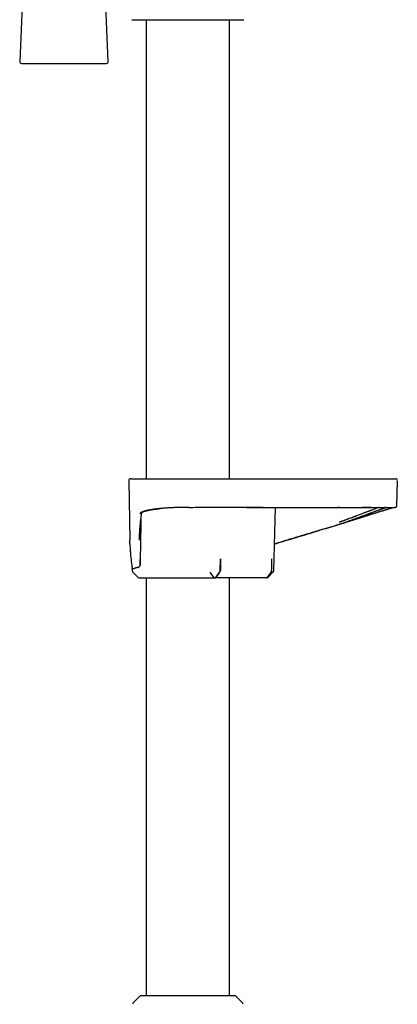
# Model space of a CAD drawing. Header units: millimetres. Extents: x 8 to 937, y 12 to 1913.
# Tile 16 of 28: x 92 to 191, y 1194 to 1452. Entities that reach past the tile are written whole.
import ezdxf

# ---------------------------------------------------------------- set-up
doc = ezdxf.new("R2010")
doc.units = ezdxf.units.MM

msp = doc.modelspace()

# ---------------------------------------------------------------- linework, layer by layer
at = {"color": 7, "linetype": 'Continuous', "lineweight": 30}
for p, q in [((92.77, 1469.99), (91.52, 1440.99)), ((114.77, 1440.99), (113.51, 1469.99)), ((120.94, 1451.93), (150.35, 1451.93)), ((124.69, 1451.93), (124.69, 1331.62)), ((146.59, 1331.62), (146.59, 1451.93)), ((92.02, 1440.47), (93.85, 1440.47)), ((93.85, 1440.47), (114.27, 1440.47)), ((120.15, 1331.11), (120.42, 1315.49)), ((190.52, 1324.61), (190.64, 1331.11)), ((136, 1324.12), (135.39, 1324.12)), ((158.23, 1307.52), (158.63, 1324.12)), ((175.39, 1324.12), (175.03, 1324.12)), ((175.43, 1324.12), (175.39, 1324.12)), ((188.15, 1324.12), (188.15, 1324.12)), ((188.16, 1324.12), (188.16, 1324.12)), ((189.58, 1324.12), (189.6, 1324.12)), ((175.58, 1319.72), (174.5, 1319.39)), ((144.15, 1307.52), (144.19, 1310.62)), ((144.19, 1310.62), (144.19, 1307.58)), ((157.62, 1310.62), (157.62, 1307.58)), ((121.05, 1308.07), (121.06, 1307.52)), ((121.21, 1307.17), (122.65, 1305.76)), ((141.39, 1307.17), (142.39, 1305.76)), ((143.99, 1307.17), (142.97, 1305.76)), ((142.98, 1305.73), (144.04, 1307.17)), ((143.03, 1305.76), (144.08, 1307.22)), ((157.52, 1307.22), (156.51, 1305.76)), ((156.52, 1305.76), (157.53, 1307.17)), ((156.63, 1305.76), (158.09, 1307.19)), ((124.69, 1305.62), (124.69, 1196.12)), ((135.18, 1305.62), (142.62, 1305.62)), ((142.75, 1305.62), (142.78, 1305.62)), ((156.26, 1305.62), (142.78, 1305.62)), ((146.59, 1196.12), (146.59, 1305.62)), ((122.99, 1195.94), (121.32, 1194.29)), ((149.97, 1194.29), (148.3, 1195.94))]:
    msp.add_line(p, q, dxfattribs=at)
at = {"color": 7, "linetype": 'Continuous', "lineweight": 30, "flags": 128}
for points in [[(148.84, 1324.12), (148.85, 1324.12), (148.86, 1324.12)], [(142.39, 1305.76), (142.39, 1305.76), (142.39, 1305.76), (142.39, 1305.76), (142.39, 1305.76), (142.39, 1305.76), (142.39, 1305.76), (142.39, 1305.76), (142.39, 1305.76), (142.39, 1305.76), (142.39, 1305.76), (142.39, 1305.76), (142.39, 1305.76), (142.41, 1305.76), (142.43, 1305.76), (142.45, 1305.76), (142.52, 1305.76), (142.59, 1305.76), (142.68, 1305.76), (142.76, 1305.76), (142.83, 1305.76), (142.86, 1305.76), (142.89, 1305.76), (142.92, 1305.76), (142.95, 1305.76), (142.97, 1305.76)]]:
    msp.add_lwpolyline(points, dxfattribs=at)
at = {"color": 7, "linetype": 'Continuous', "lineweight": 30}
for centre, radius, start, end in [((92.02, 1440.97), 0.5, 177.5187, 270), ((114.27, 1440.97), 0.5, 270, 2.4813), ((120.65, 1331.12), 0.5, 90, 181), ((190.14, 1331.12), 0.5, 359, 90), ((121.56, 1307.53), 0.5, 181, 225.5), ((123, 1306.12), 0.5, 225.5, 270), ((123.41, 1195.52), 0.6, 90, 134.75), ((147.88, 1195.52), 0.6, 45.25, 90), ((121.74, 1193.87), 0.6, 134.75, 179.5), ((149.54, 1193.87), 0.6, 0.5, 45.25)]:
    msp.add_arc(centre, radius, start, end, dxfattribs=at)
for centre, ratio, start_param, end_param in [((142.78, 1306.12), 0.719449, 3.141593, 3.926991), ((143.79, 1307.53), 0.719449, 3.91826, 4.694954), ((143.83, 1307.58), 0.719449, 3.926991, 4.712389), ((156.26, 1306.12), 0.694764, 3.141593, 3.926991), ((157.28, 1307.58), 0.694764, 3.926991, 4.712389)]:
    msp.add_ellipse(centre, major_axis=(0, 0.5), ratio=ratio, start_param=start_param, end_param=end_param, dxfattribs=at)
for points, knots in [([(120.65, 1331.62), (120.65, 1331.62), (120.65, 1331.62), (120.69, 1331.62), (120.76, 1331.62), (120.86, 1331.62), (120.99, 1331.62), (121.1, 1331.62), (121.15, 1331.62)], [0, 0, 0, 0, 0.119872, 0.295891, 0.471911, 0.647935, 0.823964, 1, 1, 1, 1]), ([(121.15, 1331.62), (121.16, 1331.62), (121.17, 1331.62), (121.2, 1331.62), (121.25, 1331.62), (121.31, 1331.62), (121.39, 1331.62), (121.49, 1331.62), (121.59, 1331.62), (121.69, 1331.62), (121.8, 1331.62), (121.93, 1331.62), (122.06, 1331.62), (122.24, 1331.62), (122.46, 1331.62), (122.74, 1331.62), (123.04, 1331.62), (123.37, 1331.62), (123.73, 1331.62), (124.11, 1331.62), (124.51, 1331.62), (124.93, 1331.62), (125.37, 1331.62), (125.84, 1331.62), (126.33, 1331.62), (126.84, 1331.62), (127.37, 1331.62), (127.85, 1331.62), (128.27, 1331.62), (128.63, 1331.62), (129, 1331.62), (129.38, 1331.62), (129.76, 1331.62), (130.17, 1331.62), (130.62, 1331.62), (131.11, 1331.62), (131.6, 1331.62), (132.09, 1331.62), (132.59, 1331.62), (133.1, 1331.62), (133.64, 1331.62), (134.21, 1331.62), (134.78, 1331.62), (135.16, 1331.62), (135.35, 1331.62)], [0, 0, 0, 0, 0.021844, 0.043648, 0.065437, 0.087236, 0.109069, 0.131733, 0.149857, 0.167961, 0.186059, 0.204164, 0.222291, 0.240454, 0.269264, 0.298009, 0.326746, 0.35553, 0.384686, 0.413513, 0.442303, 0.471113, 0.5, 0.529394, 0.55872, 0.588036, 0.617403, 0.646517, 0.665361, 0.684182, 0.702995, 0.721817, 0.740663, 0.75955, 0.782645, 0.805694, 0.828728, 0.851773, 0.874861, 0.89717, 0.922878, 0.948559, 0.974253, 1, 1, 1, 1]), ([(135.35, 1331.62), (137.26, 1331.62), (141.08, 1331.62), (146.8, 1331.62), (152.53, 1331.62), (158.26, 1331.62), (163.98, 1331.62), (169.71, 1331.62), (173.53, 1331.62), (175.43, 1331.62)], [0, 0, 0, 0, 0.142869, 0.285726, 0.428576, 0.571424, 0.714274, 0.857131, 1, 1, 1, 1]), ([(175.43, 1331.62), (175.6, 1331.62), (175.92, 1331.62), (176.4, 1331.62), (176.89, 1331.62), (177.37, 1331.62), (177.85, 1331.62), (178.3, 1331.62), (178.73, 1331.62), (179.12, 1331.62), (179.5, 1331.62), (179.89, 1331.62), (180.27, 1331.62), (180.71, 1331.62), (181.23, 1331.62), (181.8, 1331.62), (182.37, 1331.62), (182.92, 1331.62), (183.45, 1331.62), (183.97, 1331.62), (184.47, 1331.62), (184.95, 1331.62), (185.42, 1331.62), (185.87, 1331.62), (186.29, 1331.62), (186.7, 1331.62), (187.08, 1331.62), (187.4, 1331.62), (187.65, 1331.62), (187.86, 1331.62), (188.05, 1331.62), (188.24, 1331.62), (188.41, 1331.62), (188.59, 1331.62), (188.76, 1331.62), (188.93, 1331.62), (189.08, 1331.62), (189.21, 1331.62), (189.32, 1331.62), (189.42, 1331.62), (189.51, 1331.62), (189.57, 1331.62), (189.62, 1331.62), (189.63, 1331.62), (189.63, 1331.62)], [0, 0, 0, 0, 0.021844, 0.043648, 0.065437, 0.087236, 0.109069, 0.131733, 0.149857, 0.167961, 0.186059, 0.204164, 0.222291, 0.240454, 0.269264, 0.298009, 0.326746, 0.35553, 0.384686, 0.413513, 0.442303, 0.471113, 0.5, 0.529394, 0.55872, 0.588036, 0.617403, 0.646517, 0.665361, 0.684182, 0.702995, 0.721817, 0.740663, 0.75955, 0.782645, 0.805694, 0.828728, 0.851773, 0.874861, 0.89717, 0.922878, 0.948559, 0.974253, 1, 1, 1, 1]), ([(189.63, 1331.62), (189.69, 1331.62), (189.81, 1331.62), (189.94, 1331.62), (190.05, 1331.62), (190.11, 1331.62), (190.14, 1331.62), (190.13, 1331.62), (190.13, 1331.62)], [0, 0, 0, 0, 0.186678, 0.373349, 0.560015, 0.746677, 0.933336, 1, 1, 1, 1]), ([(135.39, 1324.12), (135.25, 1324.12), (134.96, 1324.12), (134.52, 1324.11), (134.05, 1324.1), (133.55, 1324.09), (133.11, 1324.08), (132.73, 1324.07), (132.42, 1324.06), (132.1, 1324.05), (131.8, 1324.03), (131.49, 1324.02), (131.18, 1324), (130.86, 1323.99), (130.56, 1323.97), (130.28, 1323.95), (129.98, 1323.93), (129.66, 1323.91), (129.33, 1323.88), (129, 1323.85), (128.68, 1323.82), (128.38, 1323.79), (128.12, 1323.77), (127.9, 1323.74), (127.7, 1323.72), (127.53, 1323.7), (127.35, 1323.68), (127.16, 1323.66), (126.96, 1323.63), (126.75, 1323.6), (126.54, 1323.57), (126.33, 1323.54), (126.1, 1323.5), (125.94, 1323.48), (125.86, 1323.46), (125.85, 1323.46), (125.84, 1323.46), (125.83, 1323.46), (125.81, 1323.45), (125.78, 1323.45), (125.73, 1323.44), (125.67, 1323.43), (125.6, 1323.42), (125.51, 1323.4), (125.39, 1323.38), (125.26, 1323.35), (125.11, 1323.32), (124.99, 1323.29), (124.91, 1323.27), (124.86, 1323.26), (124.81, 1323.25), (124.76, 1323.24), (124.72, 1323.23), (124.65, 1323.21), (124.51, 1323.18), (124.31, 1323.12), (124.15, 1323.07), (124.05, 1323.04), (124.01, 1323.02), (123.96, 1323.01), (123.92, 1322.99), (123.88, 1322.98), (123.83, 1322.96), (123.75, 1322.93), (123.66, 1322.89), (123.57, 1322.85), (123.48, 1322.8), (123.4, 1322.75), (123.32, 1322.7), (123.26, 1322.65), (123.21, 1322.61), (123.17, 1322.57), (123.14, 1322.54), (123.12, 1322.5), (123.11, 1322.47), (123.1, 1322.45), (123.09, 1322.43), (123.09, 1322.42), (123.09, 1322.41)], [0, 0, 0, 0, 0.021836, 0.045075, 0.069712, 0.09574, 0.123144, 0.139086, 0.156532, 0.17373, 0.190099, 0.205639, 0.224735, 0.242415, 0.258691, 0.274891, 0.290749, 0.310681, 0.330627, 0.350579, 0.370533, 0.390483, 0.406151, 0.421809, 0.434174, 0.44489, 0.457011, 0.470532, 0.485449, 0.499909, 0.515488, 0.532205, 0.550061, 0.569057, 0.571086, 0.571247, 0.571465, 0.572201, 0.574294, 0.577006, 0.580513, 0.585728, 0.592071, 0.599544, 0.610143, 0.62241, 0.636346, 0.651949, 0.656842, 0.661878, 0.667057, 0.672379, 0.677842, 0.680768, 0.694523, 0.722223, 0.749637, 0.755852, 0.762058, 0.768255, 0.774442, 0.780619, 0.787942, 0.797748, 0.81518, 0.8319, 0.847904, 0.868207, 0.88721, 0.904906, 0.92129, 0.936653, 0.950645, 0.963264, 0.97451, 0.984381, 0.992878, 1, 1, 1, 1]), ([(135.89, 1324.12), (137.38, 1324.12), (140.54, 1324.13), (145.37, 1324.13), (150.38, 1324.12), (155.39, 1324.12), (160.4, 1324.12), (165.41, 1324.12), (170.42, 1324.12), (173.76, 1324.12), (175.43, 1324.12)], [0, 0, 0, 0, 0.113182, 0.239858, 0.366549, 0.493238, 0.619923, 0.746611, 0.873303, 1, 1, 1, 1]), ([(155.39, 1324.12), (154.44, 1324.12), (152.26, 1324.12), (150.08, 1324.12), (148.86, 1324.12)], [0, 0, 0, 0, 0.436951, 1, 1, 1, 1]), ([(185.88, 1324.12), (185.83, 1324.1), (185.68, 1324.04), (185.42, 1323.95), (185.09, 1323.83), (184.75, 1323.7), (184.37, 1323.56), (183.98, 1323.41), (183.65, 1323.29), (183.42, 1323.2), (183.28, 1323.15), (183.14, 1323.1), (183, 1323.04), (182.85, 1322.99), (182.7, 1322.93), (182.5, 1322.85), (182.24, 1322.76), (181.93, 1322.64), (181.57, 1322.5), (181.14, 1322.34), (180.66, 1322.15), (180.15, 1321.96), (179.78, 1321.82), (179.57, 1321.74), (179.53, 1321.72), (179.48, 1321.71), (179.43, 1321.69), (179.39, 1321.67), (179.28, 1321.63), (179.11, 1321.57), (178.89, 1321.48), (178.6, 1321.37), (178.22, 1321.24), (177.91, 1321.12), (177.7, 1321.04), (177.62, 1321.01), (177.53, 1320.98), (177.44, 1320.95), (177.36, 1320.91), (177.24, 1320.87), (177.08, 1320.81), (176.89, 1320.74), (176.69, 1320.67), (176.5, 1320.6), (176.31, 1320.53), (176.12, 1320.46), (175.93, 1320.39), (175.77, 1320.33), (175.63, 1320.29), (175.53, 1320.25), (175.45, 1320.22), (175.4, 1320.2), (175.39, 1320.2)], [0, 0, 0, 0, 0.028352, 0.072591, 0.117126, 0.16197, 0.207131, 0.25262, 0.298448, 0.312434, 0.326635, 0.34105, 0.35568, 0.370525, 0.385586, 0.400863, 0.429431, 0.458727, 0.488752, 0.530109, 0.572779, 0.616768, 0.662077, 0.665828, 0.669618, 0.673448, 0.677318, 0.681228, 0.685177, 0.704331, 0.72218, 0.740733, 0.775615, 0.812747, 0.817141, 0.824474, 0.831659, 0.838697, 0.845587, 0.852328, 0.867635, 0.882119, 0.89829, 0.913296, 0.927136, 0.943846, 0.958463, 0.970988, 0.98142, 0.98964, 0.995833, 1, 1, 1, 1]), ([(175.43, 1324.12), (175.62, 1324.12), (176, 1324.12), (176.56, 1324.12), (177.09, 1324.12), (177.6, 1324.12), (178.1, 1324.12), (178.6, 1324.12), (179.1, 1324.12), (179.61, 1324.12), (180.09, 1324.12), (180.4, 1324.12), (180.55, 1324.12), (180.56, 1324.12)], [0, 0, 0, 0, 0.108657, 0.213886, 0.315726, 0.414208, 0.509354, 0.601182, 0.707011, 0.808098, 0.904458, 0.996103, 1, 1, 1, 1]), ([(175.56, 1319.73), (175.78, 1319.81), (176.23, 1319.96), (176.89, 1320.2), (177.55, 1320.44), (178.2, 1320.67), (178.84, 1320.91), (179.47, 1321.14), (180.09, 1321.36), (180.68, 1321.58), (181.26, 1321.79), (181.82, 1321.99), (182.24, 1322.14), (182.52, 1322.24), (182.68, 1322.3), (182.85, 1322.36), (183.01, 1322.42), (183.17, 1322.48), (183.32, 1322.53), (183.5, 1322.6), (183.7, 1322.67), (183.92, 1322.75), (184.11, 1322.82), (184.27, 1322.88), (184.4, 1322.93), (184.52, 1322.97), (184.63, 1323.01), (184.76, 1323.06), (184.89, 1323.11), (185.02, 1323.15), (185.14, 1323.2), (185.27, 1323.25), (185.41, 1323.3), (185.55, 1323.35), (185.68, 1323.39), (185.8, 1323.44), (185.89, 1323.47), (185.98, 1323.5), (186.05, 1323.53), (186.12, 1323.56), (186.18, 1323.58), (186.27, 1323.61), (186.41, 1323.66), (186.57, 1323.72), (186.72, 1323.77), (186.85, 1323.82), (186.97, 1323.86), (187.09, 1323.91), (187.21, 1323.95), (187.31, 1323.99), (187.41, 1324.02), (187.49, 1324.05), (187.56, 1324.07), (187.61, 1324.09), (187.64, 1324.1), (187.66, 1324.11), (187.67, 1324.11), (187.67, 1324.12)], [0, 0, 0, 0, 0.036032, 0.072027, 0.107976, 0.143867, 0.179686, 0.215414, 0.251035, 0.285904, 0.320806, 0.355716, 0.390611, 0.39938, 0.410856, 0.422396, 0.433546, 0.444305, 0.454674, 0.464652, 0.481934, 0.497909, 0.512588, 0.52354, 0.533655, 0.542928, 0.551655, 0.562121, 0.573755, 0.583714, 0.594394, 0.605794, 0.617912, 0.631335, 0.644773, 0.655347, 0.66505, 0.673881, 0.681843, 0.688935, 0.695158, 0.700869, 0.720865, 0.74249, 0.759492, 0.777406, 0.79624, 0.815993, 0.836666, 0.858181, 0.879206, 0.902552, 0.924617, 0.945397, 0.964888, 0.983089, 1, 1, 1, 1]), ([(175.58, 1319.72), (175.74, 1319.77), (176.05, 1319.87), (176.51, 1320.01), (176.95, 1320.15), (177.36, 1320.28), (177.76, 1320.41), (178.15, 1320.53), (178.55, 1320.65), (178.93, 1320.78), (179.29, 1320.89), (179.62, 1320.99), (179.93, 1321.09), (180.21, 1321.18), (180.46, 1321.26), (180.7, 1321.33), (181.01, 1321.43), (181.37, 1321.54), (181.74, 1321.66), (182.05, 1321.76), (182.32, 1321.84), (182.59, 1321.93), (182.87, 1322.02), (183.17, 1322.11), (183.48, 1322.21), (183.84, 1322.32), (184.25, 1322.45), (184.69, 1322.59), (185.13, 1322.72), (185.51, 1322.85), (185.85, 1322.95), (186.14, 1323.04), (186.4, 1323.12), (186.64, 1323.2), (186.85, 1323.26), (187.05, 1323.32), (187.22, 1323.38), (187.38, 1323.43), (187.54, 1323.48), (187.71, 1323.53), (187.88, 1323.58), (188.05, 1323.64), (188.23, 1323.69), (188.4, 1323.75), (188.58, 1323.8), (188.74, 1323.85), (188.89, 1323.9), (189.02, 1323.94), (189.15, 1323.98), (189.26, 1324.01), (189.36, 1324.04), (189.45, 1324.07), (189.53, 1324.09), (189.58, 1324.11), (189.6, 1324.12)], [0, 0, 0, 0, 0.023813, 0.046646, 0.068504, 0.08939, 0.109305, 0.128252, 0.149342, 0.16909, 0.187498, 0.204567, 0.220573, 0.235192, 0.248505, 0.261287, 0.273731, 0.297195, 0.319362, 0.33467, 0.349314, 0.364419, 0.380621, 0.397918, 0.416309, 0.435793, 0.463758, 0.492131, 0.520905, 0.550075, 0.571463, 0.592213, 0.61176, 0.630122, 0.647314, 0.663345, 0.678226, 0.691593, 0.705963, 0.721353, 0.737756, 0.755157, 0.773536, 0.794134, 0.814808, 0.835593, 0.856505, 0.877554, 0.898749, 0.92057, 0.938893, 0.958298, 0.978807, 1, 1, 1, 1]), ([(180.56, 1324.12), (180.64, 1324.12), (180.94, 1324.12), (181.43, 1324.12), (182.05, 1324.12), (182.64, 1324.12), (183.16, 1324.12), (183.5, 1324.12), (183.68, 1324.12), (183.75, 1324.12), (183.84, 1324.12), (183.93, 1324.12), (184.01, 1324.12), (184.16, 1324.12), (184.36, 1324.12), (184.62, 1324.12), (184.85, 1324.12), (185.07, 1324.12), (185.27, 1324.12), (185.44, 1324.12), (185.59, 1324.12), (185.73, 1324.12), (185.84, 1324.12), (185.93, 1324.12), (186, 1324.12), (186.04, 1324.12), (186.08, 1324.12), (186.12, 1324.12), (186.18, 1324.12), (186.24, 1324.12), (186.3, 1324.12), (186.36, 1324.12), (186.41, 1324.12), (186.59, 1324.12), (186.88, 1324.12), (187.2, 1324.12), (187.45, 1324.12), (187.59, 1324.12), (187.68, 1324.12), (187.73, 1324.12), (187.77, 1324.12), (187.81, 1324.12), (187.85, 1324.12), (187.88, 1324.12), (187.94, 1324.12), (188.03, 1324.12), (188.15, 1324.12), (188.28, 1324.12), (188.42, 1324.12), (188.56, 1324.12), (188.71, 1324.12), (188.83, 1324.12), (188.92, 1324.12), (188.99, 1324.12), (189.06, 1324.12), (189.13, 1324.12), (189.19, 1324.12), (189.26, 1324.12), (189.32, 1324.12), (189.38, 1324.12), (189.42, 1324.12), (189.45, 1324.12), (189.47, 1324.12), (189.48, 1324.12), (189.49, 1324.12)], [0, 0, 0, 0, 0.016752, 0.059689, 0.1026, 0.145489, 0.18836, 0.218468, 0.222411, 0.229212, 0.236081, 0.242831, 0.249463, 0.255976, 0.278265, 0.299042, 0.318306, 0.337269, 0.354496, 0.369987, 0.38374, 0.395753, 0.406006, 0.414527, 0.421314, 0.426369, 0.427881, 0.431897, 0.437812, 0.443727, 0.449642, 0.455557, 0.461472, 0.467386, 0.509622, 0.551849, 0.575494, 0.599138, 0.604445, 0.609753, 0.615061, 0.620368, 0.625676, 0.630983, 0.635519, 0.650786, 0.667761, 0.686447, 0.708652, 0.732857, 0.759053, 0.787242, 0.802803, 0.81891, 0.835565, 0.853444, 0.871037, 0.887921, 0.912337, 0.9351, 0.95621, 0.975669, 0.993476, 1, 1, 1, 1]), ([(183.82, 1324.12), (183.76, 1324.12), (183.61, 1324.12), (183.35, 1324.12), (183.13, 1324.12), (183.01, 1324.12), (183, 1324.12), (183, 1324.12), (182.98, 1324.12), (182.95, 1324.12), (182.91, 1324.12), (182.85, 1324.12), (182.77, 1324.12), (182.68, 1324.12), (182.55, 1324.12), (182.39, 1324.12), (182.2, 1324.12), (181.98, 1324.12), (181.79, 1324.12), (181.65, 1324.12), (181.57, 1324.12), (181.5, 1324.12), (181.46, 1324.12), (181.45, 1324.12)], [0, 0, 0, 0, 0.078258, 0.211216, 0.352422, 0.364505, 0.365648, 0.367153, 0.372128, 0.386007, 0.403808, 0.426715, 0.460645, 0.501814, 0.550227, 0.618788, 0.698042, 0.787984, 0.888603, 0.920142, 0.952598, 0.98597, 1, 1, 1, 1]), ([(187.67, 1324.12), (187.67, 1324.12), (187.66, 1324.12), (187.62, 1324.12), (187.55, 1324.12), (187.47, 1324.12), (187.4, 1324.12), (187.38, 1324.12)], [0, 0, 0, 0, 0.199681, 0.408072, 0.625092, 0.850626, 1, 1, 1, 1]), ([(189.49, 1324.12), (189.5, 1324.12), (189.53, 1324.12), (189.54, 1324.12), (189.55, 1324.12)], [0, 0, 0, 0, 0.1144712, 1, 1, 1, 1]), ([(189.56, 1324.12), (189.57, 1324.12), (189.59, 1324.12), (189.62, 1324.12), (189.65, 1324.12), (189.67, 1324.12), (189.7, 1324.12), (189.72, 1324.12), (189.74, 1324.12), (189.76, 1324.12), (189.77, 1324.12), (189.79, 1324.12), (189.79, 1324.12), (189.79, 1324.12)], [0, 0, 0, 0, 0.092866, 0.187306, 0.283318, 0.380903, 0.480061, 0.580793, 0.677208, 0.775022, 0.874234, 0.974845, 1, 1, 1, 1]), ([(189.65, 1324.12), (189.65, 1324.12), (189.64, 1324.12), (189.63, 1324.12), (189.63, 1324.12)], [0, 0, 0, 0, 0.174052, 1, 1, 1, 1]), ([(189.78, 1324.12), (189.8, 1324.12), (189.86, 1324.12), (189.93, 1324.12), (190, 1324.12), (190.02, 1324.12), (190.03, 1324.12), (190.01, 1324.12), (190.01, 1324.12)], [0, 0, 0, 0, 0.066497, 0.285886, 0.505275, 0.724664, 0.944053, 1, 1, 1, 1]), ([(190.02, 1324.12), (190.02, 1324.12), (190.02, 1324.12), (190.03, 1324.12), (190.04, 1324.12), (190.05, 1324.12), (190.06, 1324.12), (190.07, 1324.12), (190.08, 1324.12), (190.09, 1324.12), (190.1, 1324.12), (190.11, 1324.13), (190.11, 1324.13), (190.12, 1324.13), (190.13, 1324.13), (190.13, 1324.13), (190.14, 1324.13), (190.15, 1324.14), (190.17, 1324.14), (190.19, 1324.14), (190.21, 1324.15), (190.23, 1324.16), (190.25, 1324.17), (190.28, 1324.19), (190.3, 1324.2), (190.32, 1324.21), (190.33, 1324.22), (190.34, 1324.23), (190.36, 1324.25), (190.39, 1324.28), (190.42, 1324.31), (190.45, 1324.36), (190.48, 1324.41), (190.5, 1324.47), (190.52, 1324.54), (190.52, 1324.58), (190.52, 1324.61)], [0, 0, 0, 0, 0.018256, 0.102193, 0.183561, 0.262361, 0.338591, 0.41096, 0.480851, 0.548264, 0.613199, 0.64899, 0.683981, 0.718173, 0.751564, 0.783521, 0.812853, 0.839536, 0.863575, 0.884978, 0.903757, 0.919926, 0.933513, 0.944561, 0.953155, 0.956585, 0.957372, 0.958452, 0.962081, 0.96566, 0.970205, 0.975995, 0.981155, 0.986945, 0.993268, 1, 1, 1, 1]), ([(122.98, 1316.41), (122.98, 1316.56), (123, 1317.16), (123.06, 1318.22), (123.16, 1319.43), (123.27, 1320.49), (123.35, 1321.17), (123.41, 1321.63), (123.44, 1321.87), (123.47, 1322.11), (123.51, 1322.34), (123.54, 1322.55), (123.56, 1322.7), (123.57, 1322.76)], [0, 0, 0, 0, 0.069821, 0.285286, 0.500796, 0.643075, 0.785291, 0.822547, 0.859912, 0.897432, 0.935076, 0.972814, 1, 1, 1, 1]), ([(123.55, 1322.75), (123.55, 1322.75), (123.55, 1322.74), (123.55, 1322.75), (123.56, 1322.76), (123.58, 1322.77), (123.59, 1322.78), (123.62, 1322.8), (123.64, 1322.82), (123.67, 1322.84), (123.71, 1322.86), (123.73, 1322.87), (123.76, 1322.89), (123.8, 1322.9), (123.83, 1322.92), (123.91, 1322.96), (124.02, 1323), (124.17, 1323.06), (124.3, 1323.1), (124.42, 1323.13), (124.54, 1323.17), (124.66, 1323.2), (124.79, 1323.23), (124.9, 1323.26), (125.01, 1323.29), (125.11, 1323.31), (125.22, 1323.33), (125.32, 1323.36), (125.43, 1323.38), (125.56, 1323.4), (125.7, 1323.43), (125.86, 1323.46), (126.04, 1323.49), (126.31, 1323.53), (126.66, 1323.59), (127.1, 1323.65), (127.55, 1323.7), (127.97, 1323.75), (128.25, 1323.78), (128.37, 1323.79)], [0, 0, 0, 0, 0.012188, 0.037608, 0.054798, 0.070753, 0.087569, 0.106633, 0.12795, 0.147338, 0.164364, 0.179021, 0.191807, 0.205787, 0.221484, 0.238898, 0.288908, 0.338674, 0.367021, 0.395404, 0.423825, 0.451781, 0.477532, 0.500522, 0.521224, 0.54, 0.558311, 0.576671, 0.595557, 0.616603, 0.639846, 0.665282, 0.692906, 0.722708, 0.783692, 0.843106, 0.901144, 0.957774, 1, 1, 1, 1]), ([(123.33, 1321.01), (123.33, 1320.93), (123.32, 1320.17), (123.29, 1318.72), (123.26, 1316.71), (123.22, 1314.73), (123.19, 1312.79), (123.16, 1310.88), (123.14, 1309.61), (123.12, 1308.99)], [0, 0, 0, 0, 0.0196877, 0.1909504, 0.3598152, 0.5233305, 0.684533, 0.8434228, 1, 1, 1, 1]), ([(158.4, 1314.51), (159.37, 1314.81), (162.19, 1315.66), (166.63, 1317.01), (170.35, 1318.14), (172.49, 1318.78), (173.25, 1319.01), (174.02, 1319.24), (174.79, 1319.47), (175.3, 1319.65), (175.56, 1319.73)], [0, 0, 0, 0, 0.170282, 0.492544, 0.776088, 0.820638, 0.865189, 0.909846, 0.954743, 1, 1, 1, 1]), ([(122.95, 1315.49), (122.95, 1315.55), (122.95, 1315.64), (122.96, 1315.73), (122.96, 1315.76), (122.96, 1315.77), (122.96, 1315.77), (122.96, 1315.78), (122.96, 1315.79), (122.96, 1315.8), (122.96, 1315.84), (122.96, 1315.92), (122.96, 1316.05), (122.97, 1316.22), (122.97, 1316.35), (122.98, 1316.41), (122.98, 1316.42)], [0, 0, 0, 0, 0.211722, 0.280105, 0.289091, 0.298083, 0.307083, 0.31609, 0.320369, 0.324458, 0.368353, 0.447134, 0.589084, 0.783705, 0.981304, 1, 1, 1, 1]), ([(172.09, 1318.65), (171.31, 1318.42), (169.56, 1317.89), (166.83, 1317.06), (163.92, 1316.18), (161.11, 1315.33), (159.27, 1314.77), (158.4, 1314.51)], [0, 0, 0, 0, 0.1711543, 0.3839994, 0.5968452, 0.8096891, 1, 1, 1, 1]), ([(120.45, 1314.57), (120.44, 1314.71), (120.43, 1315.02), (120.43, 1315.32), (120.43, 1315.49)], [0, 0, 0, 0, 0.464713, 1, 1, 1, 1]), ([(120.45, 1314.56), (120.45, 1314.45), (120.47, 1313.92), (120.52, 1312.97), (120.61, 1311.71), (120.74, 1310.45), (120.88, 1309.23), (121, 1308.44), (121.06, 1308.06)], [0, 0, 0, 0, 0.050621, 0.24446, 0.438343, 0.632295, 0.82629, 1, 1, 1, 1]), ([(122.62, 1308.38), (122.56, 1308.37), (122.44, 1308.34), (122.28, 1308.3), (122.12, 1308.26), (121.97, 1308.21), (121.84, 1308.17), (121.71, 1308.12), (121.59, 1308.08), (121.52, 1308.04), (121.49, 1308.03)], [0, 0, 0, 0, 0.124028, 0.248056, 0.372467, 0.496878, 0.62246, 0.748043, 0.874021, 1, 1, 1, 1]), ([(122.62, 1308.38), (122.65, 1308.39), (122.71, 1308.41), (122.79, 1308.45), (122.87, 1308.5), (122.95, 1308.57), (123.01, 1308.64), (123.05, 1308.71), (123.08, 1308.78), (123.1, 1308.83), (123.11, 1308.89), (123.12, 1308.94), (123.12, 1308.97), (123.13, 1308.99)], [0, 0, 0, 0, 0.141326, 0.283256, 0.424791, 0.565574, 0.663818, 0.761892, 0.81978, 0.87758, 0.920422, 0.963199, 1, 1, 1, 1]), ([(123.13, 1308.99), (123.13, 1309.15), (123.13, 1309.48), (123.12, 1309.96), (123.11, 1310.29), (123.1, 1310.45)], [0, 0, 0, 0, 0.33322, 0.666526, 1, 1, 1, 1]), ([(121.49, 1308.03), (121.45, 1308.01), (121.38, 1307.98), (121.28, 1307.96), (121.22, 1307.96), (121.2, 1307.96), (121.19, 1307.96), (121.18, 1307.96), (121.17, 1307.97), (121.17, 1307.97), (121.16, 1307.97), (121.15, 1307.97), (121.13, 1307.98), (121.11, 1307.99), (121.09, 1308), (121.08, 1308.02), (121.06, 1308.04), (121.05, 1308.05), (121.06, 1308.06), (121.06, 1308.06)], [0, 0, 0, 0, 0.141186, 0.292822, 0.435124, 0.451623, 0.468228, 0.484941, 0.501761, 0.518688, 0.535722, 0.552864, 0.598127, 0.654665, 0.72248, 0.801577, 0.891955, 0.993618, 1, 1, 1, 1]), ([(142.98, 1305.73), (142.98, 1305.73), (142.97, 1305.74), (142.97, 1305.75), (142.97, 1305.75), (142.97, 1305.76), (142.97, 1305.76), (142.97, 1305.76)], [0, 0, 0, 0, 0.362254, 0.696311, 0.839522, 0.966325, 1, 1, 1, 1]), ([(156.27, 1305.62), (156.28, 1305.62), (156.31, 1305.62), (156.36, 1305.62), (156.4, 1305.63), (156.46, 1305.65), (156.51, 1305.68), (156.57, 1305.71), (156.61, 1305.75), (156.63, 1305.76)], [0, 0, 0, 0, 0.101084, 0.231823, 0.368503, 0.50824, 0.657226, 0.822014, 1, 1, 1, 1]), ([(156.49, 1305.74), (156.49, 1305.74), (156.5, 1305.75), (156.51, 1305.75), (156.51, 1305.76), (156.52, 1305.76), (156.52, 1305.76)], [0, 0, 0, 0, 0.377888, 0.655946, 0.878304, 1, 1, 1, 1]), ([(156.63, 1305.76), (156.63, 1305.76), (156.63, 1305.76), (156.63, 1305.76), (156.63, 1305.76)], [0, 0, 0, 0, 0.641719, 1, 1, 1, 1]), ([(157.53, 1307.17), (157.56, 1307.17), (157.61, 1307.18), (157.68, 1307.18), (157.74, 1307.18), (157.79, 1307.18), (157.84, 1307.18), (157.89, 1307.18), (157.97, 1307.18), (158.04, 1307.18), (158.08, 1307.18), (158.07, 1307.18), (158.07, 1307.18)], [0, 0, 0, 0, 0.065478, 0.170648, 0.22359, 0.282647, 0.347775, 0.418948, 0.496158, 0.743164, 0.98928, 1, 1, 1, 1]), ([(158.07, 1307.18), (158.09, 1307.21), (158.13, 1307.25), (158.18, 1307.34), (158.21, 1307.43), (158.22, 1307.5), (158.22, 1307.53)], [0, 0, 0, 0, 0.247565, 0.500022, 0.752466, 1, 1, 1, 1]), ([(123, 1305.62), (123, 1305.62), (123, 1305.62), (123.02, 1305.62), (123.04, 1305.62), (123.09, 1305.62), (123.14, 1305.62), (123.21, 1305.62), (123.3, 1305.62), (123.39, 1305.62), (123.52, 1305.62), (123.68, 1305.62), (123.88, 1305.62), (124.11, 1305.62), (124.36, 1305.62), (124.64, 1305.62), (124.94, 1305.62), (125.27, 1305.62), (125.62, 1305.62), (126, 1305.62), (126.39, 1305.62), (126.8, 1305.62), (127.2, 1305.62), (127.57, 1305.62), (127.91, 1305.62), (128.26, 1305.62), (128.61, 1305.62), (128.98, 1305.62), (129.35, 1305.62), (129.73, 1305.62), (130.19, 1305.62), (130.71, 1305.62), (131.32, 1305.62), (131.94, 1305.62), (132.57, 1305.62), (133, 1305.62), (133.21, 1305.62)], [0, 0, 0, 0, 0.01391, 0.038012, 0.062037, 0.086011, 0.10996, 0.133911, 0.157891, 0.181925, 0.20604, 0.239843, 0.273503, 0.307094, 0.340688, 0.374358, 0.408178, 0.44243, 0.476534, 0.510566, 0.5446, 0.578714, 0.612983, 0.638023, 0.662977, 0.687873, 0.712741, 0.737611, 0.762513, 0.787475, 0.812529, 0.850119, 0.88756, 0.924954, 0.9624, 1, 1, 1, 1]), ([(133.21, 1305.62), (133.33, 1305.62), (133.58, 1305.62), (133.93, 1305.62), (134.27, 1305.62), (134.6, 1305.62), (134.91, 1305.62), (135.09, 1305.62), (135.18, 1305.62)], [0, 0, 0, 0, 0.166442, 0.332414, 0.499463, 0.666063, 0.832383, 1, 1, 1, 1]), ([(142.62, 1305.62), (142.62, 1305.62), (142.63, 1305.62), (142.65, 1305.62), (142.67, 1305.62), (142.69, 1305.62), (142.72, 1305.62), (142.74, 1305.62), (142.75, 1305.62), (142.75, 1305.62)], [0, 0, 0, 0, 0.123156, 0.243397, 0.367344, 0.50107, 0.749431, 0.842017, 1, 1, 1, 1]), ([(142.75, 1305.62), (142.76, 1305.62), (142.79, 1305.62), (142.84, 1305.63), (142.91, 1305.66), (142.95, 1305.7), (142.97, 1305.72), (142.98, 1305.73)], [0, 0, 0, 0, 0.069086, 0.382192, 0.62546, 0.875787, 1, 1, 1, 1]), ([(156.27, 1305.62), (156.27, 1305.62), (156.27, 1305.62), (156.28, 1305.62), (156.28, 1305.62), (156.27, 1305.62), (156.27, 1305.62), (156.26, 1305.62), (156.25, 1305.62)], [0, 0, 0, 0, 0.104161, 0.281694, 0.465555, 0.644398, 0.819614, 1, 1, 1, 1]), ([(135.64, 1196.12), (135.5, 1196.12), (135.22, 1196.12), (134.81, 1196.12), (134.39, 1196.12), (133.98, 1196.12), (133.56, 1196.12), (133.11, 1196.12), (132.63, 1196.12), (132.12, 1196.12), (131.63, 1196.12), (131.15, 1196.12), (130.68, 1196.12), (130.23, 1196.12), (129.8, 1196.12), (129.37, 1196.12), (128.94, 1196.12), (128.53, 1196.12), (128.12, 1196.12), (127.73, 1196.12), (127.35, 1196.12), (126.96, 1196.12), (126.55, 1196.12), (126.14, 1196.12), (125.76, 1196.12), (125.42, 1196.12), (125.14, 1196.12), (124.89, 1196.12), (124.67, 1196.12), (124.46, 1196.12), (124.27, 1196.12), (124.11, 1196.12), (123.97, 1196.12), (123.84, 1196.12), (123.73, 1196.12), (123.64, 1196.12), (123.55, 1196.12), (123.47, 1196.12), (123.42, 1196.12), (123.41, 1196.12), (123.41, 1196.12)], [0, 0, 0, 0, 0.021781, 0.043517, 0.065233, 0.086956, 0.108711, 0.131349, 0.15852, 0.18565, 0.212787, 0.239983, 0.265762, 0.291474, 0.31716, 0.342863, 0.368624, 0.394954, 0.421213, 0.447444, 0.473693, 0.500005, 0.532903, 0.565707, 0.598503, 0.631381, 0.65716, 0.682872, 0.708558, 0.734261, 0.760022, 0.783119, 0.806162, 0.82918, 0.852204, 0.875264, 0.897525, 0.931689, 0.965815, 1, 1, 1, 1]), ([(147.88, 1196.12), (147.88, 1196.12), (147.87, 1196.12), (147.85, 1196.12), (147.82, 1196.12), (147.77, 1196.12), (147.7, 1196.12), (147.61, 1196.12), (147.5, 1196.12), (147.36, 1196.12), (147.2, 1196.12), (147.02, 1196.12), (146.83, 1196.12), (146.62, 1196.12), (146.39, 1196.12), (146.15, 1196.12), (145.88, 1196.12), (145.6, 1196.12), (145.3, 1196.12), (144.98, 1196.12), (144.65, 1196.12), (144.27, 1196.12), (143.84, 1196.12), (143.36, 1196.12), (142.86, 1196.12), (142.38, 1196.12), (141.92, 1196.12), (141.49, 1196.12), (141.05, 1196.12), (140.6, 1196.12), (140.16, 1196.12), (139.73, 1196.12), (139.31, 1196.12), (138.89, 1196.12), (138.46, 1196.12), (138.03, 1196.12), (137.53, 1196.12), (136.95, 1196.12), (136.3, 1196.12), (135.86, 1196.12), (135.64, 1196.12)], [0, 0, 0, 0, 0.021785, 0.043523, 0.06524, 0.086962, 0.108713, 0.131349, 0.15852, 0.185649, 0.212787, 0.239983, 0.265762, 0.291474, 0.31716, 0.342863, 0.368624, 0.394954, 0.421213, 0.447444, 0.473693, 0.500005, 0.532903, 0.565707, 0.598503, 0.631381, 0.65716, 0.682872, 0.708558, 0.734261, 0.760022, 0.783119, 0.806162, 0.82918, 0.852204, 0.875264, 0.897522, 0.931683, 0.965809, 1, 1, 1, 1])]:
    msp.add_open_spline(points, degree=3, knots=knots, dxfattribs=at)
msp.add_open_spline([(142.62, 1305.62), (142.59, 1305.62), (142.55, 1305.62), (142.49, 1305.65), (142.43, 1305.7), (142.4, 1305.74), (142.39, 1305.76)], degree=3, dxfattribs=at)

doc.saveas('drawing.dxf')
